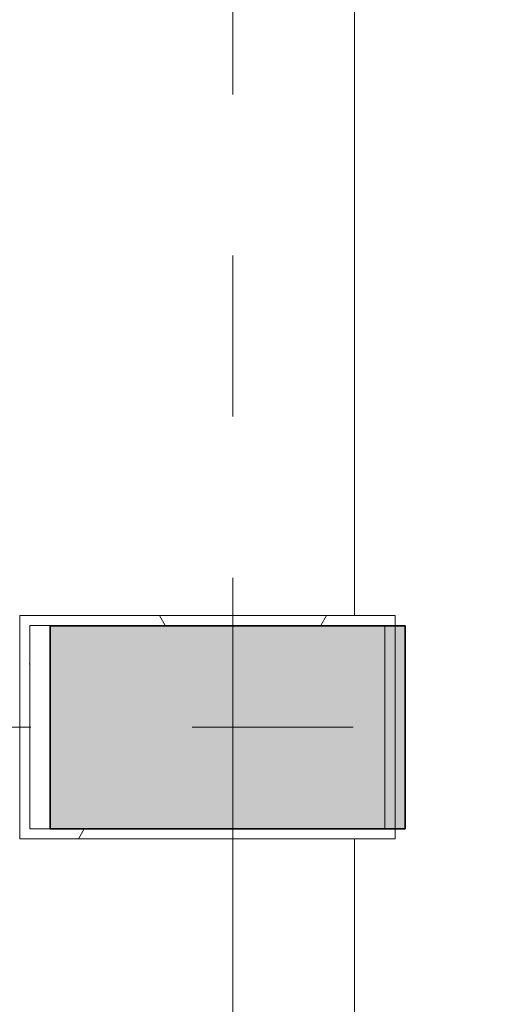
# Model space of a CAD drawing. Extents: x 3176 to 58266, y 1852 to 38199.
# Tile 134 of 256: x 53807 to 54270, y 24555 to 25526. Entities that reach past the tile are written whole.
import ezdxf

# ---------------------------------------------------------------- set-up
doc = ezdxf.new("R2010")
doc.units = 0
doc.header["$LTSCALE"] = 50
doc.linetypes.add('Onderlegger 1e verdieping$0$stramien', pattern=[22.224999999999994, 12.7, -3.174999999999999, 3.174999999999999, -3.174999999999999])
doc.layers.get('0').update_dxf_attribs({"linetype": 'CONTINUOUS'})
for name, color, linetype, lineweight in [('Onderlegger 1e verdieping$0$A-GENM', 8, 'CONTINUOUS', 18), ('Onderlegger 1e verdieping$0$A-GLAZ', 8, 'CONTINUOUS', 25), ('Onderlegger 1e verdieping$0$A-WALL-MBNI', 8, 'CONTINUOUS', 25), ('Onderlegger 1e verdieping$0$A-WALL-PATT', 8, 'CONTINUOUS', 50), ('Onderlegger 1e verdieping$0$S-COLS', 8, 'CONTINUOUS', 18), ('Onderlegger 1e verdieping$0$S-GRID', 8, 'CONTINUOUS', 18)]:
    doc.layers.add(name, color=color, linetype=linetype, lineweight=lineweight)

# ---------------------------------------------------------------- blocks, each defined once
blk = doc.blocks.new('Onderlegger 1e verdieping$0$vensterbank tweede verdieping1 - vensterbank tweede verdieping-12034844-Plotview 1e Verdieping - schaal 1 op 100')
at = {"layer": 'Onderlegger 1e verdieping$0$A-GLAZ', "lineweight": 18}
for p, q in [((54136.59738135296, 26551.54289424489), (54136.59738135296, 24938.54289424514)), ((54136.59738135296, 24718.20289424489), (54136.59738135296, 23105.20289424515))]:
    blk.add_line(p, q, dxfattribs=at)
blk = doc.blocks.new('Onderlegger 1e verdieping$0$22_Leemstuc tegen borstwering - 22_Leemstuc tegen borstwering-12075136-Plotview 1e Verdieping - schaal 1 op 100')
at = {"layer": 'Onderlegger 1e verdieping$0$A-WALL-PATT', "lineweight": 25}
h = blk.add_hatch(color=256, dxfattribs=at)
h.paths.add_polyline_path([(53916.55738135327, 2678.20289424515), (53916.55738135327, 2683.202894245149), (53911.2573813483, 2683.1866729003), (53911.2573813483, 2678.20289424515)], flags=0)
h.paths.add_polyline_path([(52283.59738134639, 2678.202894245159), (52287.92738135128, 2678.218258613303), (52287.92738135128, 2683.202894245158), (52283.59738134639, 2683.202894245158)], flags=0)
h.paths.add_polyline_path([(50244.59738134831, 2678.202894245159), (50249.59738134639, 2678.202894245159), (50249.59738134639, 2683.202894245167), (50244.59738134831, 2683.18560538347)], flags=0)
h.paths.add_polyline_path([(50449.59738134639, 2678.202894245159), (50454.59738135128, 2678.218255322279), (50454.59738135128, 2683.202894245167), (50449.59738134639, 2683.202894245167)], flags=0)
h.paths.add_polyline_path([(52077.9273813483, 2678.202894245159), (52083.5773813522, 2678.202894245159), (52083.5773813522, 2683.202894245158), (52077.9273813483, 2683.185605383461)], flags=0)
h.paths.add_polyline_path([(48411.25738134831, 2678.202894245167), (48416.59738135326, 2678.203873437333), (48416.59738135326, 2683.202894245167), (48411.25738134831, 2683.202894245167), (48411.25738134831, 2678.220213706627)], flags=0)
h.paths.add_polyline_path([(48621.25738135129, 2678.202894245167), (48621.25738135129, 2683.202894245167), (48616.59738135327, 2683.202894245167), (48616.59738135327, 2678.203965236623)], flags=0)
h.paths.add_polyline_path([(46583.58738135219, 2678.202894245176), (46583.58738135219, 2683.202894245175), (46577.92738134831, 2683.202894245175), (46577.92738134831, 2678.202894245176)], flags=0)
h.paths.add_polyline_path([(46787.92738135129, 2678.202894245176), (46787.92738135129, 2683.202894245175), (46783.59738136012, 2683.200813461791), (46783.59738136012, 2678.202894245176)], flags=0)
h.paths.add_polyline_path([(44744.59738134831, 2678.202894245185), (44749.59738136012, 2678.204913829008), (44749.59738136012, 2683.202894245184), (44744.59738134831, 2683.202894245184), (44744.59738134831, 2678.220213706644)], flags=0)
h.paths.add_polyline_path([(42911.25738134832, 2678.202894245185), (42916.59738135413, 2678.203904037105), (42916.59738135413, 2683.202894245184), (42911.25738134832, 2683.202894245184), (42911.25738134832, 2678.220244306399)], flags=0)
h.paths.add_polyline_path([(43121.25738135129, 2678.202894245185), (43121.25738135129, 2683.202894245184), (43116.59738135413, 2683.201853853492), (43116.59738135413, 2678.202894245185)], flags=0)
h.paths.add_polyline_path([(44949.59738136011, 2678.202894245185), (44954.59738135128, 2678.202894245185), (44954.59738135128, 2683.202894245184), (44949.59738136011, 2683.202863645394)], flags=0)
h.paths.add_polyline_path([(41283.5973813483, 2678.202894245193), (41287.92738135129, 2678.202894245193), (41287.92738135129, 2683.202894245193), (41283.5973813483, 2683.200844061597)], flags=0)
h.paths.add_polyline_path([(41077.9273813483, 2678.202894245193), (41083.59738135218, 2678.202894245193), (41083.5973813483, 2683.202894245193), (41077.9273813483, 2683.202894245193), (41077.9273813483, 2678.220244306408)], flags=0)
h.paths.add_polyline_path([(39244.5973813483, 2678.202894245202), (39249.59738134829, 2678.204944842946), (39249.59738134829, 2683.202894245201), (39244.5973813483, 2683.202894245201), (39244.5973813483, 2678.220247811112)], flags=0)
h.paths.add_polyline_path([(39449.59738134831, 2678.202894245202), (39454.5973813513, 2678.202894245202), (39454.5973813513, 2683.202894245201), (39449.59738134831, 2683.202894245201)], flags=0)
h.paths.add_polyline_path([(54166.59738135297, 2928.20289424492), (54166.59738135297, 2938.542894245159), (54161.59738135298, 2938.542894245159), (54161.59738135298, 2928.20289424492)], flags=0)
h.paths.add_polyline_path([(37371.59738135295, 2928.202894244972), (37371.5656912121, 2938.552894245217), (37366.59738135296, 2938.552894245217), (37366.59738135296, 2928.202894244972)], flags=0)
h.paths.add_polyline_path([(37371.59738135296, 4551.212894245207), (37371.59738135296, 4561.202894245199), (37366.59738135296, 4561.202894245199), (37366.62796922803, 4551.212894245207)], flags=0)
h.paths.add_polyline_path([(54166.59738135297, 4761.202894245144), (54166.59738135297, 4761.872894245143), (54165.92738135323, 4761.202894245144)], flags=0)
h.paths.add_polyline_path([(37366.59738135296, 4761.872894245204), (37371.59738135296, 4761.872894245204), (37371.56672585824, 4771.882894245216), (37366.59738135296, 4771.882894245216)], flags=0)
h.paths.add_polyline_path([(37366.59738135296, 6384.542894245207), (37371.59738135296, 6384.542894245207), (37371.59738135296, 6394.532894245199), (37366.59738135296, 6394.532894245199)], flags=0)
h.paths.add_polyline_path([(37366.59738135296, 6595.202894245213), (37371.59738135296, 6595.202894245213), (37371.56672585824, 6605.212894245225), (37366.59738135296, 6605.212894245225)], flags=0)
h.paths.add_polyline_path([(37366.62797559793, 8217.872894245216), (37371.59738135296, 8217.872894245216), (37371.59738135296, 8227.862894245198), (37366.59738135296, 8227.862894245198), (37366.59738135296, 8217.872894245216)], flags=0)
h.paths.add_polyline_path([(37366.59738135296, 8428.532894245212), (37371.59738135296, 8428.532894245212), (37371.56672585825, 8438.542894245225), (37366.59738135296, 8438.542894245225)], flags=0)
h.paths.add_polyline_path([(37366.59738135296, 10051.20289424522), (37371.59738135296, 10051.20289424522), (37371.59738135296, 10061.19289424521), (37366.59738135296, 10061.19289424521)], flags=0)
h.paths.add_polyline_path([(37366.59738135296, 10261.86289424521), (37371.59738135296, 10261.86289424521), (37371.56672604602, 10271.87289424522), (37366.59738135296, 10271.87289424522)], flags=0)
h.paths.add_polyline_path([(37366.59738135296, 11884.54289424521), (37371.59738135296, 11884.54289424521), (37371.59738135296, 11894.53289424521), (37366.59738135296, 11894.53289424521)], flags=0)
h.paths.add_polyline_path([(37371.59738135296, 12095.20289424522), (37371.56672585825, 12105.21289424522), (37366.59738135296, 12105.21289424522), (37366.59738135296, 12095.20289424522)], flags=0)
h.paths.add_polyline_path([(37371.59738135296, 13717.87289424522), (37371.59738135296, 13727.8628942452), (37366.59738135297, 13727.8628942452), (37366.62797559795, 13717.87289424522)], flags=0)
h.paths.add_polyline_path([(54166.59738135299, 13718.20289424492), (54166.59738135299, 13718.21289424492), (54161.62799984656, 13718.20289424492)], flags=0)
h.paths.add_polyline_path([(37366.59738135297, 13928.53289424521), (37371.59738135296, 13928.53289424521), (37371.56672585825, 13938.54289424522), (37366.59738135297, 13938.54289424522)], flags=0)
h.paths.add_polyline_path([(37366.59738135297, 15551.20289424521), (37371.59738135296, 15551.20289424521), (37371.59738135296, 15561.1928942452), (37366.59738135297, 15561.1928942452)], flags=0)
h.paths.add_polyline_path([(54166.59738135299, 15761.20289424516), (54166.59738135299, 15761.87289424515), (54165.92738135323, 15761.20289424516)], flags=0)
h.paths.add_polyline_path([(37366.59738135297, 15761.86289424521), (37371.59738135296, 15761.86289424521), (37371.56663829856, 15771.87289424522), (37366.59738135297, 15771.87289424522)], flags=0)
h.paths.add_polyline_path([(37366.59738135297, 17383.20289424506), (37371.59738135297, 17383.20289424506), (37371.59738135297, 17389.87289424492), (37366.59738135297, 17389.87289424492)], flags=0)
h.paths.add_polyline_path([(30283.59738135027, 19178.20289424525), (30293.26404802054, 19178.23249212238), (30293.26404802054, 19183.20289424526), (30283.59738135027, 19183.20289424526)], flags=0)
h.paths.add_polyline_path([(30073.26404802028, 19178.20289424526), (30083.59738135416, 19178.20289424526), (30083.59738135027, 19183.20289424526), (30073.26404802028, 19183.17127449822)], flags=0)
h.paths.add_polyline_path([(26626.59404802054, 19178.20289424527), (26626.59404802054, 19183.20289424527), (26616.59738135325, 19183.20289424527), (26616.59738135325, 19178.20289424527)], flags=0)
h.paths.add_polyline_path([(24793.26404802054, 19178.20289424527), (24793.26404802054, 19183.20289424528), (24783.59738135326, 19183.20289424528), (24783.59738135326, 19178.20289424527)], flags=0)
h.paths.add_polyline_path([(28459.93404802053, 19178.20289424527), (28459.93404802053, 19183.20289424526), (28449.59738135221, 19183.20289424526), (28449.59738135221, 19178.20289424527)], flags=0)
h.paths.add_polyline_path([(28239.93404802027, 19178.20289424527), (28249.5973813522, 19178.20289424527), (28249.5973813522, 19183.20289424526), (28239.93404802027, 19183.17330663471)], flags=0)
h.paths.add_polyline_path([(26406.59404802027, 19178.20289424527), (26416.59738135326, 19178.20289424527), (26416.59738135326, 19183.20289424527), (26406.59404802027, 19183.17226554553)], flags=0)
h.paths.add_polyline_path([(24583.21685116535, 19178.20289424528), (24583.21685116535, 19183.20172983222), (24573.26404802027, 19183.17127449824), (24573.26404802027, 19178.20289424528)], flags=0)
h.paths.add_polyline_path([(21126.59404802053, 19178.20289424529), (21126.59404802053, 19183.20289424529), (21116.59404802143, 19183.20289424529), (21116.59404802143, 19178.20289424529)], flags=0)
h.paths.add_polyline_path([(20906.59404802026, 19178.20289424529), (20916.59738135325, 19178.20289424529), (20916.59738135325, 19183.20289424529), (20906.59404802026, 19183.17226554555)], flags=0)
h.paths.add_polyline_path([(22949.5973813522, 19178.20289424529), (22959.93404802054, 19178.23452419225), (22959.93404802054, 19183.20289424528), (22949.5973813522, 19183.20289424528)], flags=0)
h.paths.add_polyline_path([(22749.5973813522, 19178.20289424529), (22749.5973813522, 19183.20289424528), (22739.93404802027, 19183.17330663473), (22739.93404802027, 19178.20289424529)], flags=0)
h.paths.add_polyline_path([(19083.59738135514, 19178.2028942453), (19083.59738135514, 19183.2028942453), (19073.26404802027, 19183.17127449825), (19073.26404802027, 19178.2028942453)], flags=0)
h.paths.add_polyline_path([(19283.59738135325, 19178.2028942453), (19293.26404802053, 19178.23249212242), (19293.26404802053, 19183.2028942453), (19283.59738135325, 19183.2028942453)], flags=0)
h.paths.add_polyline_path([(15626.59404802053, 19178.20289424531), (15626.59404802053, 19183.2028942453), (15616.59738135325, 19183.20288403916), (15616.59738135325, 19178.20289424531)], flags=0)
h.paths.add_polyline_path([(15406.59404802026, 19178.20289424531), (15416.59738135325, 19178.20289424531), (15416.59738135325, 19183.2028942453), (15406.59404802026, 19183.17226554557)], flags=0)
h.paths.add_polyline_path([(17239.93404802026, 19178.20289424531), (17249.5973813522, 19178.20289424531), (17249.5973813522, 19183.2028942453), (17239.93404802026, 19183.2028942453), (17239.93404802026, 19178.23248185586)], flags=0)
h.paths.add_polyline_path([(17459.93404802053, 19178.20289424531), (17459.93404802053, 19183.2028942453), (17449.5973813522, 19183.2028942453), (17449.5973813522, 19178.20289424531)], flags=0)
h.paths.add_polyline_path([(13793.26404802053, 19178.20289424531), (13793.26404802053, 19183.20289424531), (13783.59738135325, 19183.20289424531), (13783.59738135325, 19178.20289424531)], flags=0)
h.paths.add_polyline_path([(13583.59738135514, 19178.20289424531), (13583.59738135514, 19183.20289424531), (13573.26404802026, 19183.17127449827), (13573.26404802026, 19178.20289424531)], flags=0)
h.paths.add_polyline_path([(10116.59738135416, 19178.20289424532), (10126.59404802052, 19178.23350253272), (10126.59404802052, 19183.20289424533), (10116.59738135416, 19183.20289424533)], flags=0)
h.paths.add_polyline_path([(11959.93404802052, 19178.20289424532), (11959.93404802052, 19183.20289424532), (11949.59738135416, 19183.20289424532), (11949.59738135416, 19178.20289424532)], flags=0)
h.paths.add_polyline_path([(9906.594048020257, 19178.20289424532), (9916.597381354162, 19178.20289424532), (9916.597381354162, 19183.20289424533), (9906.594048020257, 19183.17226554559)], flags=0)
h.paths.add_polyline_path([(11739.93404802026, 19178.20289424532), (11749.59738135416, 19178.20289424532), (11749.59738135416, 19183.20289424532), (11739.93404802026, 19183.17330657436)], flags=0)
h.paths.add_polyline_path([(8293.264048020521, 19178.20289424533), (8293.264048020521, 19183.20289424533), (8283.59738135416, 19183.20289424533), (8283.59738135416, 19178.20289424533)], flags=0)
h.paths.add_polyline_path([(8083.597381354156, 19178.20289424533), (8083.597381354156, 19183.20289424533), (8073.264048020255, 19183.20289424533), (8073.264048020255, 19178.20289424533)], flags=0)
h.paths.add_polyline_path([(4616.597381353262, 19178.20289424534), (4631.597381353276, 19178.24881251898), (4631.597381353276, 19183.20289424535), (4616.597381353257, 19183.20289424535)], flags=0)
h.paths.add_polyline_path([(6249.597381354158, 19178.20289424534), (6249.597381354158, 19183.20186363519), (6239.934048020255, 19183.17228206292), (6239.934048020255, 19178.20289424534)], flags=0)
h.paths.add_polyline_path([(6449.59738135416, 19178.20289424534), (6459.934048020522, 19178.20289424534), (6459.934048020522, 19183.20289424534), (6449.59738135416, 19183.20289424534)], flags=0)
h.paths.add_polyline_path([(54166.597381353, 19218.20289424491), (54166.56679347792, 19218.21289424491), (54166.56676285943, 19218.20289424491)], flags=0)
h.paths.add_polyline_path([(4371.597381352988, 19428.20289424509), (4371.551453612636, 19443.20289424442), (4366.597381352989, 19443.20289424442), (4366.597381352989, 19428.20289424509)], flags=0)
h.paths.add_polyline_path([(54166.597381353, 19428.20289424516), (54166.597381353, 19428.54289424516), (54166.25738135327, 19428.20289424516)], flags=0)
h.paths.add_polyline_path([(4371.597381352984, 21046.36789424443), (4371.597381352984, 21051.53622757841), (4366.597381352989, 21051.53622757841), (4366.642803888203, 21046.36789424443)], flags=0)
h.paths.add_polyline_path([(4371.597381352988, 21271.53289424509), (4371.597381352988, 21276.69789424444), (4366.597381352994, 21276.69789424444), (4366.628997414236, 21271.53289424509)], flags=0)
h.paths.add_polyline_path([(4366.597381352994, 22879.69789424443), (4371.597381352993, 22879.69789424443), (4371.566775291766, 22884.86622757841), (4366.597381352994, 22884.86622757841)], flags=0)
h.paths.add_polyline_path([(4366.597381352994, 23104.86289424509), (4371.597381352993, 23104.86289424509), (4371.551989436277, 23110.02789424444), (4366.597381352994, 23110.02789424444)], flags=0)
h.paths.add_polyline_path([(4366.643844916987, 24713.02789424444), (4371.597381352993, 24713.02789424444), (4371.597381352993, 24718.19956091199), (4366.597381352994, 24718.19956091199), (4366.597381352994, 24713.02789424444)], flags=0)
h.paths.add_polyline_path([(54166.59738135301, 24718.20289424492), (54166.56679347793, 24718.21289424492), (54166.56676285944, 24718.20289424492)], flags=0)
h.paths.add_polyline_path([(4371.597381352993, 24728.199560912), (4371.597381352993, 24728.20289424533), (4366.597391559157, 24728.199560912)], flags=0)
h.paths.add_polyline_path([(54166.59738135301, 24928.20289424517), (54166.59738135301, 24928.54289424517), (54166.25738135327, 24928.20289424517)], flags=0)
h.paths.add_polyline_path([(4371.597381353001, 24938.19622757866), (4371.550979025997, 24943.35789424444), (4366.597381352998, 24943.35789424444), (4366.597381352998, 24938.19622757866), (4371.566783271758, 24938.19622757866)], flags=0)
h.paths.add_polyline_path([(4371.597381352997, 26546.35789424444), (4371.597381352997, 26551.53956091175), (4366.597381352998, 26551.53956091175), (4366.642834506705, 26546.35789424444)], flags=0)
h.paths.add_polyline_path([(4371.597381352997, 26761.20289424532), (4371.597381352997, 26761.53622757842), (4366.930714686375, 26761.20289424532)], flags=0)
h.paths.add_polyline_path([(4366.597381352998, 26771.53622757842), (4371.597381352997, 26771.53622757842), (4371.549988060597, 26776.68789424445), (4366.597381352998, 26776.68789424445)], flags=0)
h.paths.add_polyline_path([(4371.597381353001, 28379.69789424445), (4371.597381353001, 28384.87289424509), (4366.597381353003, 28384.87289424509), (4366.643825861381, 28379.69789424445)], flags=0)
h.paths.add_polyline_path([(4371.597381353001, 28604.86956091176), (4371.55198952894, 28610.02789424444), (4366.597381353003, 28610.02789424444), (4366.597381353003, 28604.86956091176), (4371.567783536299, 28604.86956091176)], flags=0)
h.paths.add_polyline_path([(4366.6438550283, 30213.02789424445), (4371.597381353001, 30213.02789424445), (4371.597381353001, 30218.20622757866), (4366.597381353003, 30218.20622757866), (4366.597381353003, 30213.02789424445)], flags=0)
h.paths.add_polyline_path([(4371.597381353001, 30438.20289424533), (4371.597381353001, 30443.35789424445), (4366.597381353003, 30443.35789424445), (4366.627993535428, 30438.20289424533)], flags=0)
h.paths.add_polyline_path([(4366.597381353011, 32046.35789424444), (4371.597381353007, 32046.35789424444), (4371.566769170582, 32051.53956091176), (4366.597381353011, 32051.53956091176)], flags=0)
h.paths.add_polyline_path([(4366.597381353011, 32271.53622757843), (4371.597381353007, 32271.53622757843), (4371.597381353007, 32276.68789424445), (4366.597381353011, 32276.68789424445)], flags=0)
h.paths.add_polyline_path([(4371.549905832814, 33879.68789424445), (4371.597381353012, 33879.68789424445), (4371.565771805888, 33884.87289424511), (4366.597381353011, 33884.87289424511), (4366.597381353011, 33879.68789424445)], flags=0)
h.paths.add_polyline_path([(4371.56676910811, 34104.86956091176), (4371.597381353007, 34104.86956091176), (4371.551008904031, 34110.01789424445), (4366.597381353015, 34110.01789424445), (4366.597381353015, 34104.86956091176)], flags=0)
h.paths.add_polyline_path([(4366.643866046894, 35713.01789424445), (4371.597381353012, 35713.01789424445), (4371.597381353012, 35718.20289424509), (4366.597381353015, 35718.20289424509), (4366.597381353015, 35713.01789424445)], flags=0)
h.paths.add_polyline_path([(52298.26738135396, 35973.20289424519), (52298.26738135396, 35978.20289424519), (52293.26404802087, 35978.17329636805), (52293.26404802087, 35973.20289424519)], flags=0)
h.paths.add_polyline_path([(53901.43238135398, 35973.20289424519), (53906.58404801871, 35973.23355356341), (53906.58404801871, 35978.20289424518), (53901.43238135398, 35978.20289424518), (53901.43238135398, 35973.24932719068)], flags=0)
h.paths.add_polyline_path([(52068.10238135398, 35973.20289424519), (52073.26404802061, 35973.20289424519), (52073.26404802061, 35978.20289424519), (52068.10238135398, 35978.15547025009)], flags=0)
h.paths.add_polyline_path([(50239.93071468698, 35973.20289424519), (50239.93071468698, 35978.20289424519), (50234.77238135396, 35978.1575023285), (50234.77238135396, 35973.20289424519)], flags=0)
h.paths.add_polyline_path([(50464.93738135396, 35973.20289424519), (50464.93738135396, 35978.20289424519), (50459.93071468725, 35978.20289424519), (50459.93071468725, 35973.20289424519)], flags=0)
h.paths.add_polyline_path([(48626.59738135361, 35973.2028942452), (48631.59738135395, 35973.24882198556), (48631.59738135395, 35978.20289424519), (48626.59738135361, 35978.20289424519), (48626.59738135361, 35973.23351273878)], flags=0)
h.paths.add_polyline_path([(48406.59738135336, 35973.2028942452), (48406.59738135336, 35978.2028942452), (48401.43238135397, 35978.2028942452), (48401.43238135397, 35973.2028942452)], flags=0)
h.paths.add_polyline_path([(46793.26404802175, 35973.2028942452), (46798.26738135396, 35973.2028942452), (46798.26738135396, 35978.20289424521), (46793.26404802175, 35978.17329636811)], flags=0)
h.paths.add_polyline_path([(46573.26404802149, 35973.2028942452), (46573.26404802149, 35978.20289424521), (46568.10238135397, 35978.15547025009), (46568.10238135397, 35973.2028942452)], flags=0)
h.paths.add_polyline_path([(44959.93071468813, 35973.20289424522), (44964.93738135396, 35973.24882364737), (44964.93738135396, 35978.20289424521), (44959.93071468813, 35978.20289424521), (44959.93071468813, 35973.23350024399)], flags=0)
h.paths.add_polyline_path([(44734.77238135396, 35973.20289424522), (44739.93071468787, 35973.23350649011), (44739.93071468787, 35978.20289424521), (44734.77238135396, 35978.20289424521), (44734.77238135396, 35973.24929730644)], flags=0)
h.paths.add_polyline_path([(43126.59738135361, 35973.20289424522), (43131.59738135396, 35973.20289424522), (43131.59738135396, 35978.20289424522), (43126.59738135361, 35978.17228200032)], flags=0)
h.paths.add_polyline_path([(42906.59738135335, 35973.20289424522), (42906.59738135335, 35978.20289424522), (42901.43238135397, 35978.15646129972), (42901.43238135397, 35973.20289424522)], flags=0)
h.paths.add_polyline_path([(41068.10238135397, 35973.20289424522), (41083.59738134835, 35973.20289424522), (41083.26404801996, 35978.20187373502), (41068.10238135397, 35978.15545582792)], flags=0)
h.paths.add_polyline_path([(41283.59738134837, 35973.20289424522), (41298.26738135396, 35973.24781157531), (41298.26738135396, 35978.20289424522), (41283.59738134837, 35978.20289424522)], flags=0)
h.paths.add_polyline_path([(39459.93071468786, 35973.20289424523), (39464.93738135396, 35973.24731705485), (39464.93738135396, 35978.20289424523), (39459.93071468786, 35978.20289424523), (39459.93071468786, 35973.23198899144)], flags=0)
h.paths.add_polyline_path([(39234.77238135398, 35973.20289424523), (39239.93071468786, 35973.20289424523), (39239.93071468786, 35978.20289424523), (39234.77238135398, 35978.15750232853)], flags=0)
h.paths.add_polyline_path([(35798.26738135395, 35973.20289424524), (35798.26738135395, 35978.20289424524), (35793.26404802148, 35978.17329636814), (35793.26404802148, 35973.20289424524)], flags=0)
h.paths.add_polyline_path([(37631.59738135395, 35973.20289424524), (37631.59738135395, 35978.20289424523), (37626.59738135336, 35978.20289424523), (37626.59738135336, 35973.20289424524)], flags=0)
h.paths.add_polyline_path([(37406.59738135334, 35973.20289424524), (37406.59738135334, 35978.20289424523), (37401.43238135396, 35978.20289424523), (37401.43238135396, 35973.20289424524)], flags=0)
h.paths.add_polyline_path([(35573.26404802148, 35973.20289424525), (35573.26404802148, 35978.20289424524), (35568.10238135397, 35978.20289424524), (35568.10238135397, 35973.20289424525)], flags=0)
h.paths.add_polyline_path([(33959.93071468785, 35973.20289424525), (33964.93738135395, 35973.20289424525), (33964.93738135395, 35978.20289424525), (33959.93071468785, 35978.17127449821)], flags=0)
h.paths.add_polyline_path([(33739.93071468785, 35973.20289424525), (33739.93071468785, 35978.20289424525), (33734.77238135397, 35978.15750232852), (33734.77238135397, 35973.20289424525)], flags=0)
h.paths.add_polyline_path([(32131.59738135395, 35973.20289424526), (32131.59738135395, 35978.20289424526), (32116.59738135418, 35978.20289424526), (32116.59738135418, 35973.20289424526)], flags=0)
h.paths.add_polyline_path([(31906.59738135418, 35973.20289424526), (31906.59738135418, 35978.20289424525), (31901.43238135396, 35978.20289424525), (31901.43238135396, 35973.20289424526)], flags=0)
h.paths.add_polyline_path([(28464.93738135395, 35973.20289424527), (28464.93738135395, 35978.20289424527), (28459.93071468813, 35978.17127449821), (28459.93071468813, 35973.20289424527)], flags=0)
h.paths.add_polyline_path([(30293.26404802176, 35973.20289424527), (30298.26738135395, 35973.20289424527), (30298.26738135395, 35978.20289424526), (30293.26404802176, 35978.17329636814)], flags=0)
h.paths.add_polyline_path([(30073.26404802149, 35973.20289424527), (30073.26404802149, 35978.20289424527), (30068.10238135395, 35978.20289424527), (30068.10238135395, 35973.20289424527)], flags=0)
h.paths.add_polyline_path([(28239.93071468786, 35973.20289424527), (28239.93071468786, 35978.20289424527), (28234.77238135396, 35978.15750232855), (28234.77238135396, 35973.20289424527)], flags=0)
h.paths.add_polyline_path([(26406.59738135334, 35973.20289424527), (26406.59738135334, 35978.20289424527), (26401.43238135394, 35978.20289424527), (26401.43238135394, 35973.20289424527)], flags=0)
h.paths.add_polyline_path([(26626.59738135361, 35973.20289424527), (26631.59738135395, 35973.24882198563), (26631.59738135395, 35978.20289424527), (26626.59738135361, 35978.20289424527), (26626.59738135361, 35973.23351273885)], flags=0)
h.paths.add_polyline_path([(24573.26404802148, 35973.20289424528), (24573.26404802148, 35978.20289424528), (24568.10238135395, 35978.20289424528), (24568.10238135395, 35973.20289424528)], flags=0)
h.paths.add_polyline_path([(24793.26404802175, 35973.20289424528), (24798.26738135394, 35973.20289424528), (24798.26738135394, 35978.20289424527), (24793.26404802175, 35978.17329636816)], flags=0)
h.paths.add_polyline_path([(22964.93738135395, 35973.20289424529), (22964.93738135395, 35978.20289424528), (22956.59738135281, 35978.20289424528), (22956.59738135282, 35973.20289424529)], flags=0)
h.paths.add_polyline_path([(19068.10238135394, 35973.2028942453), (19076.59738135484, 35973.23344414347), (19076.59738135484, 35978.2028942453), (19068.10238135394, 35978.2028942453), (19068.10238135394, 35973.25939628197)], flags=0)
h.paths.add_polyline_path([(17459.93071468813, 35973.20289424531), (17464.93738135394, 35973.20289424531), (17464.93738135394, 35978.2028942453), (17459.93071468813, 35978.17234434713)], flags=0)
h.paths.add_polyline_path([(17239.93071468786, 35973.20289424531), (17239.93071468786, 35978.2028942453), (17234.77238135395, 35978.15750232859), (17234.77238135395, 35973.20289424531)], flags=0)
h.paths.add_polyline_path([(15631.59738135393, 35973.20289424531), (15631.59738135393, 35978.20289424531), (15626.60071468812, 35978.20289424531), (15626.60071468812, 35973.20289424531)], flags=0)
h.paths.add_polyline_path([(15406.60071468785, 35973.20289424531), (15406.60071468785, 35978.20289424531), (15401.43238135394, 35978.15647077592), (15401.43238135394, 35973.20289424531)], flags=0)
h.paths.add_polyline_path([(13793.27071468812, 35973.20289424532), (13798.26738135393, 35973.24882281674), (13798.26738135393, 35978.20289424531), (13793.27071468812, 35978.20289424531), (13793.27071468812, 35973.23352689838)], flags=0)
h.paths.add_polyline_path([(13568.10238135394, 35973.20289424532), (13573.27071468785, 35973.20289424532), (13573.27071468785, 35978.20289424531), (13568.10238135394, 35978.15547025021)], flags=0)
h.paths.add_polyline_path([(11964.93738135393, 35973.20289424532), (11964.93738135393, 35978.20289424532), (11959.93071468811, 35978.20289424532), (11959.93071468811, 35973.20289424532)], flags=0)
h.paths.add_polyline_path([(10131.59738135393, 35973.20289424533), (10131.59738135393, 35978.20289424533), (10126.60071468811, 35978.20289424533), (10126.60071468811, 35973.20289424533)], flags=0)
h.paths.add_polyline_path([(11739.93071468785, 35973.20289424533), (11739.93071468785, 35978.20289424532), (11734.77238135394, 35978.1575023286), (11734.77238135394, 35973.20289424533)], flags=0)
h.paths.add_polyline_path([(9906.600714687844, 35973.20289424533), (9906.600714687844, 35978.20289424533), (9901.432381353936, 35978.15646129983), (9901.432381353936, 35973.20289424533)], flags=0)
h.paths.add_polyline_path([(8073.270714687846, 35973.20289424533), (8073.270714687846, 35978.20289424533), (8068.102381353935, 35978.15547992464), (8068.102381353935, 35973.20289424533)], flags=0)
h.paths.add_polyline_path([(8293.270714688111, 35973.20289424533), (8298.267381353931, 35973.2478115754), (8298.267381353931, 35978.20289424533), (8293.270714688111, 35978.20289424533), (8293.270714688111, 35973.23251253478)], flags=0)
h.paths.add_polyline_path([(6459.940714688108, 35973.20289424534), (6464.937381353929, 35973.24983426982), (6464.937381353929, 35978.20289424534), (6459.940714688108, 35978.20289424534), (6459.940714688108, 35973.23454459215)], flags=0)
h.paths.add_polyline_path([(6234.772381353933, 35973.20289424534), (6239.940714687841, 35973.20289424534), (6239.940714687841, 35978.20289424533), (6234.772381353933, 35978.15649118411)], flags=0)
h.paths.add_polyline_path([(4631.607381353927, 35973.20289424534), (4631.607381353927, 35978.20289424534), (4626.610714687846, 35978.20289424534), (4626.610714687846, 35973.20289424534)], flags=0)
blk = doc.blocks.new('Onderlegger 1e verdieping$0$42_KA leemstuc betonkolomafwerking - Type-V337-Plotview 1e Verdieping - schaal 1 op 100')
at = {"layer": 'Onderlegger 1e verdieping$0$A-GENM'}
h = blk.add_hatch(dxfattribs=at)
h.set_pattern_fill('FP_380', color=256, style=0, pattern_type=2)
h.set_pattern_definition([(0, (-54083.597, -24995.213), (406.4, 101.6), [33.528, -271.272, 33.528, -1896.872]), (0, (-54083.597, -24995.213), (406.4, 101.6), [-338.328, -271.272, 33.528, -576.072, -1016]), (0, (-54083.597, -24995.213), (406.4, 101.6), [-1219.2, 33.528, -271.272, 33.528, -677.672]), (0, (-54083.597, -24995.213), (406.4, 101.6), [-1557.528, -169.672, 33.528, -474.472]), (120, (-53931.197, -24944.413), (-291.1881810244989, 301.1527240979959), [33.52799999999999, -271.2719999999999, 33.52799999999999, -1896.872]), (120, (-53931.197, -24944.413), (-291.1881810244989, 301.1527240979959), [-338.328, -271.2719999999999, 33.52799999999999, -576.0719999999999, -1016]), (120, (-53931.197, -24944.413), (-291.1881810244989, 301.1527240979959), [-1219.2, 33.52799999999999, -271.2719999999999, 33.52799999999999, -677.6719999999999]), (120, (-53931.197, -24944.413), (-291.1881810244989, 301.1527240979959), [-1557.528, -169.672, 33.52799999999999, -474.4719999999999]), (240, (-53880.397, -24741.213), (-115.2118189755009, -402.7527240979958), [33.528, -271.272, 33.528, -1896.872]), (240, (-53880.397, -24741.213), (-115.2118189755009, -402.7527240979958), [-338.328, -271.272, 33.528, -576.072, -1016]), (240, (-53880.397, -24741.213), (-115.2118189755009, -402.7527240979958), [-1219.2, 33.528, -271.272, 33.528, -677.672]), (240, (-53880.397, -24741.213), (-115.2118189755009, -402.7527240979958), [-1557.528, -169.672, 33.528, -474.472])])
h.paths.add_polyline_path([(93.00000000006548, -276.9999999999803), (93.00000000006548, -56.66999999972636), (-276.9999999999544, -56.66999999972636), (-276.9999999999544, -276.9999999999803), (47.86080377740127, -276.9999999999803)], flags=0)
h.paths.add_polyline_path([(83.00000000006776, -266.9999999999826), (-266.9999999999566, -266.9999999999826), (-266.9999999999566, -66.66999999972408), (83.00000000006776, -66.66999999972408)], flags=0)
for p, q in [((93.00000000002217, -56.66999999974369), (-276.9999999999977, -56.66999999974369)), ((-276.9999999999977, -56.66999999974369), (-276.9999999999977, -277.000000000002)), ((93.00000000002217, -277.000000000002), (93.00000000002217, -56.66999999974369)), ((-266.9999999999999, -66.66999999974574), (83.00000000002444, -66.66999999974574)), ((-266.9999999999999, -266.9999999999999), (-266.9999999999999, -66.66999999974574)), ((83.00000000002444, -66.66999999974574), (83.00000000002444, -266.9999999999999)), ((83.00000000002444, -266.9999999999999), (-266.9999999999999, -266.9999999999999)), ((-276.9999999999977, -277.000000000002), (93.00000000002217, -277.000000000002))]:
    blk.add_line(p, q, dxfattribs=at)
blk = doc.blocks.new('Onderlegger 1e verdieping')
at = {"layer": 'Onderlegger 1e verdieping$0$S-COLS', "lineweight": 5}
blk.add_hatch(color=256, dxfattribs=at).paths.add_polyline_path([(53836.59738135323, 24728.20289424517), (54186.59738135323, 24728.20289424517), (54186.59738135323, 24928.20289424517), (53836.59738135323, 24928.20289424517)], flags=0)
at = {"layer": 'Onderlegger 1e verdieping$0$S-COLS', "lineweight": 35}
for p, q in [((54186.59738135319, 24928.20289424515), (53836.59738135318, 24928.20289424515)), ((53836.59738135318, 24928.20289424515), (53836.59738135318, 24728.20289424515)), ((54186.59738135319, 24728.20289424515), (54186.59738135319, 24928.20289424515)), ((53836.59738135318, 24728.20289424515), (54186.59738135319, 24728.20289424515))]:
    blk.add_line(p, q, dxfattribs=at)
at = {"layer": 'Onderlegger 1e verdieping$0$S-GRID', "linetype": 'Onderlegger 1e verdieping$0$stramien'}
for p, q in [((54016.59738135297, 37199.410489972), (54016.59738135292, 1851.920888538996)), ((3176.479838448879, 24828.20289424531), (55473.45168216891, 24828.20289424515))]:
    blk.add_line(p, q, dxfattribs=at)
at = {"layer": 'Onderlegger 1e verdieping$0$A-GENM'}
blk.add_blockref('Onderlegger 1e verdieping$0$42_KA leemstuc betonkolomafwerking - Type-V337-Plotview 1e Verdieping - schaal 1 op 100', (54083.59738135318, 24995.21289424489), dxfattribs=at)
at = {"layer": 'Onderlegger 1e verdieping$0$A-GLAZ'}
blk.add_blockref('Onderlegger 1e verdieping$0$vensterbank tweede verdieping1 - vensterbank tweede verdieping-12034844-Plotview 1e Verdieping - schaal 1 op 100', (0, 0), dxfattribs=at)
at = {"layer": 'Onderlegger 1e verdieping$0$A-WALL-MBNI'}
blk.add_blockref('Onderlegger 1e verdieping$0$22_Leemstuc tegen borstwering - 22_Leemstuc tegen borstwering-12075136-Plotview 1e Verdieping - schaal 1 op 100', (0, 0), dxfattribs=at)

msp = doc.modelspace()

# ---------------------------------------------------------------- block references
msp.add_blockref('Onderlegger 1e verdieping', (0, 0))

doc.saveas('drawing.dxf')
